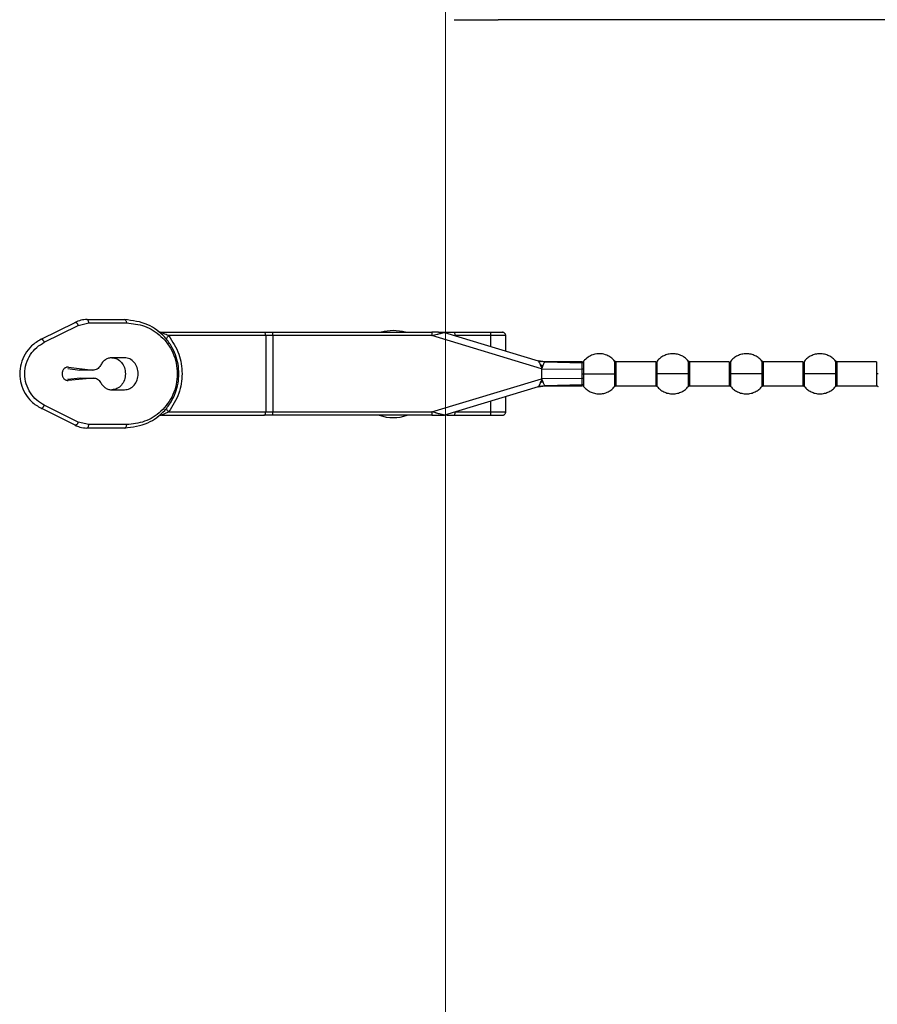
# Paper-space layout 'Sheet2' of a CAD drawing. Header units: millimetres. Extents: x 0 to 1118, y 0 to 864.
# Tile 49 of 232: x 328 to 349, y 274 to 298. Entities that reach past the tile are written whole.
import ezdxf

# ---------------------------------------------------------------- set-up
doc = ezdxf.new("R2010")
doc.units = ezdxf.units.MM
doc.styles.add('SLDTEXTSTYLE0', font='arial.ttf', dxfattribs={"width": 0.948})
doc.dimstyles.new('SLDDIMSTYLE1', dxfattribs={"dimtxt": 5.650301, "dimasz": 4.572, "dimexe": 0, "dimexo": 0.0625, "dimgap": 1.412575, "dimtad": 0, "dimtih": 1, "dimtoh": 1, "dimdec": 1, "dimlfac": 3, "dimrnd": 1e-09, "dimzin": 12, "dimdsep": 46, "dimtxsty": 'SLDTEXTSTYLE0', "dimsah": 1, "dimcen": 0.09, "dimadec": 0, "dimazin": 3, "dimtfac": 1, "dimtofl": 0, "dimtmove": 0, "dimatfit": 3, "dimfxl": 1, "dimfrac": 2, "dimtolj": 1, "dimtzin": 12, "dimarcsym": 0})

# ---------------------------------------------------------------- blocks, each defined once
blk = doc.blocks.new('_D_2')
at = {"color": 7, "linetype": 'Continuous', "lineweight": 0}
for p, q in [((338.327, 299.309), (338.327, 255.748)), ((497.077, 299.309), (497.077, 255.748)), ((338.327, 257.349), (405.413, 257.349)), ((497.077, 257.349), (429.99, 257.349))]:
    blk.add_line(p, q, dxfattribs=at)
for points in [[(338.327, 257.349), (342.899, 256.587), (342.899, 258.111)], [(497.077, 257.349), (492.505, 258.111), (492.505, 256.587)]]:
    blk.add_solid(points, dxfattribs=at)
at = {"color": 7, "linetype": 'Continuous', "lineweight": 0, "char_height": 5.8208, "attachment_point": 1, "style": 'SLDTEXTSTYLE0'}
for s, insert in [('476.3', (408, 264.852)), ('(18.75)', (405.413, 256.175))]:
    blk.add_mtext(s, dxfattribs=dict(at, insert=insert))

psp = doc.layouts.new('Sheet2')

# ---------------------------------------------------------------- linework, layer by layer
at = {"color": 7, "linetype": 'Continuous', "lineweight": 30}
for p, q in [((495.7642, 298.2733), (339.6389, 298.2733)), ((329.3953, 290.807), (330.3347, 290.807)), ((328.2519, 290.316), (329.0982, 290.7372)), ((328.3332, 290.2414), (329.1795, 290.6626)), ((329.1795, 290.6626), (329.4394, 290.7237)), ((329.4394, 290.7237), (330.3788, 290.7237)), ((331.2622, 290.4903), (333.8027, 290.4903)), ((333.8469, 290.407), (331.4286, 290.407)), ((333.8469, 290.407), (333.8469, 288.507)), ((334.0235, 290.407), (333.8469, 290.407)), ((334.0235, 290.407), (334.0235, 290.4903)), ((334.0235, 290.4903), (337.9855, 290.4903)), ((334.0235, 290.407), (334.0235, 288.507)), ((337.9855, 290.407), (334.0235, 290.407)), ((337.9855, 290.4903), (337.9855, 290.407)), ((338.1493, 290.4903), (337.9855, 290.4903)), ((340.72, 289.5829), (337.9855, 290.407)), ((338.2984, 290.4868), (340.6336, 289.783)), ((338.534, 290.4903), (339.4524, 290.4903)), ((339.4546, 290.407), (338.5671, 290.407)), ((339.4546, 290.1383), (339.4546, 290.407)), ((339.8265, 290.0263), (339.8265, 290.4098)), ((330.3317, 289.857), (330.0207, 289.857)), ((328.9158, 289.5867), (329.2218, 289.55)), ((328.9326, 289.6228), (329.5398, 289.55)), ((329.5398, 289.55), (329.2218, 289.55)), ((340.6244, 289.7858), (340.7203, 289.7642)), ((340.678, 289.7714), (340.6324, 289.7834)), ((340.633, 289.7832), (340.8127, 289.7553)), ((340.6336, 289.7831), (340.6336, 289.783)), ((340.6337, 289.783), (340.8127, 289.7553)), ((340.6884, 289.769), (340.6344, 289.7827)), ((340.72, 289.7643), (340.6739, 289.7723)), ((340.6953, 289.7686), (340.674, 289.7723)), ((340.8098, 289.7548), (340.6884, 289.769)), ((340.7063, 289.6458), (340.6933, 289.6728)), ((340.7151, 289.6698), (340.6934, 289.6729)), ((340.7063, 289.6458), (340.7151, 289.6698)), ((340.7063, 289.6458), (340.7172, 289.6232)), ((340.7151, 289.6698), (340.7528, 289.6652)), ((340.7172, 289.6232), (340.7237, 289.5999)), ((340.72, 289.5829), (340.72, 289.3311)), ((340.72, 289.5829), (341.7283, 289.5734)), ((340.8183, 289.757), (340.7203, 289.7642)), ((341.7345, 289.757), (340.8042, 289.757)), ((340.8127, 289.7553), (340.8098, 289.7548)), ((340.8098, 289.7548), (341.7282, 289.7318)), ((340.8098, 289.7548), (340.8098, 289.7548)), ((341.729, 289.457), (341.7283, 289.5734)), ((341.7677, 289.7684), (341.7676, 289.7752)), ((341.7676, 289.457), (341.768, 289.5799)), ((343.5624, 289.757), (342.5776, 289.757)), ((345.3957, 289.757), (344.4109, 289.757)), ((347.229, 289.757), (346.2442, 289.757)), ((349.0624, 289.757), (348.0776, 289.757)), ((329.2351, 289.3481), (328.9138, 289.3186)), ((329.5531, 289.3481), (328.9292, 289.2908)), ((329.2351, 289.3481), (329.5531, 289.3481)), ((337.9855, 288.507), (340.72, 289.3311)), ((340.7237, 289.3141), (340.7183, 289.293)), ((341.7283, 289.3407), (340.72, 289.3311)), ((341.7283, 289.3407), (341.729, 289.457)), ((341.768, 289.3341), (341.7676, 289.457)), ((330.0207, 289.057), (330.3317, 289.057)), ((340.6335, 289.131), (338.2984, 288.4272)), ((340.7208, 289.1499), (340.6244, 289.1282)), ((340.633, 289.1308), (340.8127, 289.1587)), ((340.6335, 289.131), (340.6336, 289.131)), ((340.6339, 289.1311), (340.6718, 289.1413)), ((340.6743, 289.1418), (340.6958, 289.1455)), ((340.6958, 289.1455), (340.7211, 289.1499)), ((340.6959, 289.2462), (340.7035, 289.2619)), ((340.6959, 289.2462), (340.7086, 289.248)), ((340.6975, 289.1458), (340.7206, 289.1498)), ((340.7183, 289.293), (340.7035, 289.2619)), ((340.7086, 289.248), (340.7035, 289.2619)), ((340.7086, 289.248), (340.7511, 289.2533)), ((340.7183, 289.293), (340.7363, 289.2952)), ((340.7208, 289.1499), (340.8194, 289.157)), ((340.7363, 289.2952), (340.7511, 289.2533)), ((340.8042, 289.157), (341.7345, 289.157)), ((341.7282, 289.1822), (340.8098, 289.1593)), ((340.8098, 289.1593), (340.8127, 289.1587)), ((340.8098, 289.1593), (340.8098, 289.1593)), ((342.5776, 289.157), (343.5624, 289.157)), ((344.4109, 289.157), (345.3957, 289.157)), ((346.2442, 289.157), (347.229, 289.157)), ((348.0776, 289.157), (349.0624, 289.157)), ((339.8265, 288.5042), (339.8265, 288.8877)), ((329.0982, 288.1768), (328.2519, 288.598)), ((329.1795, 288.2514), (328.3332, 288.6726)), ((339.4546, 288.507), (339.4546, 288.7757)), ((331.2622, 288.4237), (333.8027, 288.4237)), ((331.4286, 288.507), (333.8469, 288.507)), ((333.8469, 288.507), (334.0235, 288.507)), ((334.0235, 288.4237), (334.0235, 288.507)), ((334.0235, 288.507), (337.9855, 288.507)), ((337.9855, 288.4237), (334.0235, 288.4237)), ((337.9853, 288.4286), (338.1556, 288.4286)), ((337.9855, 288.507), (337.9855, 288.4237)), ((338.2743, 288.4237), (338.2984, 288.4272)), ((338.534, 288.4237), (339.4524, 288.4237)), ((338.5671, 288.507), (339.4546, 288.507)), ((329.4394, 288.1903), (329.1795, 288.2514)), ((330.3347, 288.107), (329.3953, 288.107)), ((330.3788, 288.1903), (329.4394, 288.1903))]:
    psp.add_line(p, q, dxfattribs=at)
at = {"color": 8, "linetype": 'Continuous', "lineweight": 30}
for p, q in [((341.7681, 289.7485), (341.7677, 289.7684)), ((342.539, 289.7752), (342.539, 289.457)), ((342.5776, 289.457), (342.5776, 289.757)), ((343.5624, 289.757), (343.5624, 289.457)), ((344.3723, 289.7752), (344.3723, 289.457)), ((344.4109, 289.457), (344.4109, 289.757)), ((345.3957, 289.757), (345.3957, 289.457)), ((346.2056, 289.7752), (346.2056, 289.457)), ((346.2442, 289.457), (346.2442, 289.757)), ((347.229, 289.757), (347.229, 289.457)), ((348.039, 289.7752), (348.039, 289.457)), ((348.0776, 289.457), (348.0776, 289.757)), ((349.0624, 289.757), (349.0624, 289.457)), ((342.5776, 289.157), (342.5776, 289.457)), ((343.5624, 289.457), (343.5624, 289.157)), ((343.6009, 289.1388), (343.6009, 289.457)), ((344.3723, 289.457), (344.3723, 289.1388)), ((344.4109, 289.157), (344.4109, 289.457)), ((345.3957, 289.457), (345.3957, 289.157)), ((345.4343, 289.1388), (345.4343, 289.457)), ((346.2056, 289.457), (346.2056, 289.1388)), ((346.2442, 289.157), (346.2442, 289.457)), ((347.229, 289.457), (347.229, 289.157)), ((347.2676, 289.1388), (347.2676, 289.457)), ((348.039, 289.457), (348.039, 289.1388)), ((348.0776, 289.157), (348.0776, 289.457)), ((349.0624, 289.457), (349.0624, 289.157)), ((338.0851, 288.4816), (337.9855, 288.507))]:
    psp.add_line(p, q, dxfattribs=at)
at = {"color": 7, "linetype": 'Continuous', "lineweight": 30}
for centre, radius, start, end in [((339.3676, 716.1227), 417.8495, 269.886271, 270.037195), ((337.0249, 289.4496), 1.0833, 73.88099, 106.11901), ((331.2622, 288.257), 0.1667, 90, 127.70138), ((337.0249, 289.4496), 1.0833, 251.26339, 288.73661)]:
    psp.add_arc(centre, radius, start, end, dxfattribs=at)
for points, knots in [([(329.3953, 290.807), (329.3442, 290.8041), (329.242, 290.7982), (329.1462, 290.7575), (329.0982, 290.7372)], [0, 0, 0, 0, 0.4996276, 1, 1, 1, 1]), ([(329.4394, 290.7237), (329.4388, 290.7346), (329.4374, 290.7564), (329.4272, 290.784), (329.4126, 290.8032), (329.4011, 290.8058), (329.3953, 290.807)], [0, 0, 0, 0, 0.2499844, 0.5000245, 0.7500063, 1, 1, 1, 1]), ([(330.3347, 290.807), (330.3405, 290.8058), (330.352, 290.8032), (330.3666, 290.784), (330.3768, 290.7564), (330.3782, 290.7346), (330.3788, 290.7237)], [0, 0, 0, 0, 0.2500067, 0.4999723, 0.7500185, 1, 1, 1, 1]), ([(330.3347, 288.107), (330.5327, 288.1317), (330.897, 288.177), (331.2812, 288.4669), (331.4936, 288.7483), (331.6052, 288.9786), (331.6704, 289.2167), (331.6918, 289.4571), (331.6703, 289.6976), (331.6052, 289.9355), (331.4935, 290.1659), (331.2811, 290.4472), (330.8969, 290.737), (330.5327, 290.7823), (330.3347, 290.807)], [0, 0, 0, 0, 0.1498452, 0.2755548, 0.3370705, 0.3945474, 0.447781, 0.500035, 0.5522638, 0.6054682, 0.6629779, 0.7245201, 0.850153, 1, 1, 1, 1]), ([(329.0982, 290.7372), (329.1012, 290.7382), (329.107, 290.7402), (329.1178, 290.7382), (329.1293, 290.7326), (329.1411, 290.7234), (329.1526, 290.7112), (329.1633, 290.6964), (329.1726, 290.6799), (329.1772, 290.6684), (329.1795, 290.6626)], [0, 0, 0, 0, 0.1249872, 0.249988, 0.3750012, 0.4999995, 0.6249481, 0.7499826, 0.874984, 1, 1, 1, 1]), ([(330.3788, 290.7237), (330.5326, 290.7077), (330.8398, 290.6757), (331.1874, 290.4554), (331.4106, 290.2066), (331.5417, 289.9817), (331.626, 289.7277), (331.6552, 289.457), (331.626, 289.1863), (331.5417, 288.9323), (331.4106, 288.7074), (331.1874, 288.4586), (330.8398, 288.2383), (330.5326, 288.2063), (330.3788, 288.1903)], [0, 0, 0, 0, 0.1252073, 0.2501266, 0.3127216, 0.3752257, 0.4376396, 0.4999986, 0.5623599, 0.6247739, 0.6872778, 0.749871, 0.8747927, 1, 1, 1, 1]), ([(328.2519, 290.316), (328.1694, 290.2658), (328.0153, 290.1721), (327.8458, 289.9544), (327.7429, 289.7141), (327.7087, 289.457), (327.743, 289.1998), (327.8458, 288.9595), (328.0153, 288.7419), (328.1694, 288.6482), (328.2519, 288.598)], [0, 0, 0, 0, 0.1436433, 0.2682829, 0.3867639, 0.500015, 0.6132626, 0.7317439, 0.8563699, 1, 1, 1, 1]), ([(328.3332, 290.2414), (328.3309, 290.2472), (328.3263, 290.2587), (328.317, 290.2752), (328.3063, 290.29), (328.2948, 290.3023), (328.2829, 290.3114), (328.2715, 290.317), (328.2607, 290.319), (328.2549, 290.317), (328.2519, 290.316)], [0, 0, 0, 0, 0.1250215, 0.2499693, 0.3750076, 0.5000103, 0.6250216, 0.7499984, 0.875009, 1, 1, 1, 1]), ([(331.1603, 290.5251), (331.1758, 290.5151), (331.2069, 290.4951), (331.2437, 290.4919), (331.2622, 290.4903)], [0, 0, 0, 0, 0.5000613, 1, 1, 1, 1]), ([(331.4286, 290.407), (331.3871, 290.4239), (331.3368, 290.4445), (331.2768, 290.4705), (331.2625, 290.4776), (331.2571, 290.4807), (331.254, 290.4827), (331.2518, 290.4845), (331.25, 290.4868), (331.2507, 290.49), (331.2573, 290.4902), (331.2622, 290.4903)], [0, 0, 0, 0, 0.5937769, 0.7207391, 0.7658177, 0.7848437, 0.8022959, 0.8202135, 0.838616, 0.8804428, 1, 1, 1, 1]), ([(331.387, 290.3026), (331.3844, 290.3078), (331.3792, 290.3185), (331.3855, 290.3441), (331.4015, 290.3744), (331.4197, 290.3963), (331.4286, 290.407)], [0, 0, 0, 0, 0.2448007, 0.5000129, 0.7551827, 1, 1, 1, 1]), ([(331.4286, 290.407), (331.5253, 290.2597), (331.709, 289.9797), (331.7885, 289.4575), (331.7092, 288.9349), (331.5255, 288.6548), (331.4286, 288.507)], [0, 0, 0, 0, 0.2630477, 0.4999469, 0.7362432, 1, 1, 1, 1]), ([(333.8469, 290.407), (333.8462, 290.4179), (333.8449, 290.4398), (333.8347, 290.4673), (333.8201, 290.4866), (333.8085, 290.4891), (333.8027, 290.4903)], [0, 0, 0, 0, 0.2500512, 0.4999939, 0.7500292, 1, 1, 1, 1]), ([(333.8027, 290.4903), (333.8373, 290.4903), (333.9064, 290.4903), (333.9845, 290.4903), (334.0235, 290.4903)], [0, 0, 0, 0, 0.5000151, 1, 1, 1, 1]), ([(337.9855, 290.407), (338.0293, 290.4182), (338.1046, 290.4374), (338.1921, 290.4596), (338.245, 290.4732), (338.2753, 290.481), (338.2949, 290.4858), (338.2973, 290.4865), (338.2984, 290.4868)], [0, 0, 0, 0, 0.3439021, 0.5908275, 0.7195406, 0.8278378, 0.9193521, 1, 1, 1, 1]), ([(338.1523, 290.4903), (338.1585, 290.4903), (338.1772, 290.4903), (338.2238, 290.4903), (338.2871, 290.4903), (338.3326, 290.4903), (338.3528, 290.4903)], [0, 0, 0, 0, 0.1117515, 0.336073, 0.7057371, 1, 1, 1, 1]), ([(338.3528, 290.4903), (338.3833, 290.4903), (338.4443, 290.4903), (338.5041, 290.4903), (338.534, 290.4903)], [0, 0, 0, 0, 0.5000065, 1, 1, 1, 1]), ([(338.5671, 290.407), (338.5665, 290.4188), (338.5653, 290.4434), (338.5563, 290.4713), (338.5452, 290.4876), (338.5376, 290.4895), (338.534, 290.4903)], [0, 0, 0, 0, 0.2702792, 0.5624317, 0.7897458, 1, 1, 1, 1]), ([(339.4546, 290.407), (339.4546, 290.4123), (339.4546, 290.4231), (339.4541, 290.4388), (339.4533, 290.4536), (339.452, 290.4703), (339.4511, 290.4867), (339.4519, 290.489), (339.4524, 290.4903)], [0, 0, 0, 0, 0.1046942, 0.21530882, 0.33172458, 0.45319765, 0.68866776, 1, 1, 1, 1]), ([(339.4524, 290.4903), (339.4633, 290.4903), (339.4851, 290.4903), (339.5294, 290.4903), (339.5807, 290.4903), (339.6352, 290.4903), (339.6831, 290.4903), (339.7171, 290.4903), (339.7372, 290.4903), (339.7454, 290.4903), (339.7412, 290.4903), (339.739, 290.4903)], [0, 0, 0, 0, 0.1027307, 0.2056783, 0.3261638, 0.4526779, 0.5785589, 0.6973308, 0.7975482, 0.8981769, 1, 1, 1, 1]), ([(339.8265, 290.407), (339.826, 290.4135), (339.8252, 290.4255), (339.8185, 290.4442), (339.8061, 290.4637), (339.7872, 290.4791), (339.7649, 290.4886), (339.7505, 290.4897), (339.7429, 290.4903)], [0, 0, 0, 0, 0.1479261, 0.2748088, 0.4476553, 0.6697467, 0.8252364, 1, 1, 1, 1]), ([(328.3332, 288.6726), (328.2678, 288.7114), (328.1373, 288.7888), (327.9802, 288.9732), (327.873, 289.2001), (327.8347, 289.457), (327.873, 289.714), (327.9802, 289.9409), (328.1373, 290.1252), (328.2678, 290.2026), (328.3332, 290.2414)], [0, 0, 0, 0, 0.1255572, 0.2507191, 0.3755074, 0.4999981, 0.6244887, 0.7492769, 0.8744422, 1, 1, 1, 1]), ([(330.0207, 289.857), (329.9915, 289.8544), (329.9332, 289.8493), (329.8518, 289.8084), (329.7801, 289.747), (329.7465, 289.6906), (329.7296, 289.6623)], [0, 0, 0, 0, 0.2500056, 0.4999989, 0.750011, 1, 1, 1, 1]), ([(330.0137, 289.857), (330.0582, 289.851), (330.1471, 289.839), (330.2592, 289.7465), (330.3377, 289.6143), (330.3479, 289.5094), (330.3529, 289.457)], [0, 0, 0, 0, 0.2499909, 0.4999952, 0.7499999, 1, 1, 1, 1]), ([(330.6709, 289.457), (330.6658, 289.5094), (330.6556, 289.6142), (330.5772, 289.7465), (330.465, 289.839), (330.3761, 289.851), (330.3317, 289.857)], [0, 0, 0, 0, 0.2499988, 0.4999959, 0.7500084, 1, 1, 1, 1]), ([(342.539, 289.7752), (342.509, 289.8064), (342.4529, 289.8649), (342.3352, 289.9288), (342.1823, 289.9671), (342.0158, 289.9471), (341.8667, 289.8773), (341.7998, 289.8079), (341.7647, 289.7716)], [0, 0, 0, 0, 0.1463452, 0.2740738, 0.4499892, 0.6746482, 0.8295841, 1, 1, 1, 1]), ([(344.3723, 289.7752), (344.3494, 289.7998), (344.302, 289.851), (344.2098, 289.9088), (344.1029, 289.948), (343.9866, 289.9616), (343.8703, 289.948), (343.7634, 289.9088), (343.6713, 289.851), (343.6238, 289.7998), (343.6009, 289.7752)], [0, 0, 0, 0, 0.1143027, 0.2373124, 0.3668808, 0.4999976, 0.6331199, 0.7626884, 0.8856932, 1, 1, 1, 1]), ([(346.2056, 289.7752), (346.1828, 289.7998), (346.1353, 289.851), (346.0432, 289.9088), (345.9363, 289.948), (345.82, 289.9616), (345.7036, 289.948), (345.5967, 289.9088), (345.5046, 289.851), (345.4571, 289.7998), (345.4343, 289.7752)], [0, 0, 0, 0, 0.1143068, 0.2373118, 0.3668804, 0.4999972, 0.6331196, 0.7626882, 0.8856932, 1, 1, 1, 1]), ([(348.039, 289.7752), (348.0161, 289.7998), (347.9686, 289.851), (347.8765, 289.9088), (347.7696, 289.948), (347.6533, 289.9616), (347.537, 289.948), (347.4301, 289.9088), (347.338, 289.851), (347.2905, 289.7998), (347.2676, 289.7752)], [0, 0, 0, 0, 0.1143068, 0.2373118, 0.3668804, 0.5000028, 0.6331196, 0.7626882, 0.8856932, 1, 1, 1, 1]), ([(328.9326, 289.6228), (328.9228, 289.6233), (328.9032, 289.6242), (328.8743, 289.6166), (328.8474, 289.6026), (328.8235, 289.5822), (328.8036, 289.5565), (328.7887, 289.5265), (328.7793, 289.4935), (328.7759, 289.459), (328.7786, 289.4244), (328.7873, 289.3911), (328.8016, 289.3607), (328.821, 289.3345), (328.8445, 289.3134), (328.8711, 289.2987), (328.8998, 289.2902), (328.9194, 289.2906), (328.9292, 289.2908)], [0, 0, 0, 0, 0.0624906, 0.1249924, 0.1874995, 0.2499975, 0.3125045, 0.3749957, 0.4374985, 0.4999894, 0.5624893, 0.6249861, 0.6874923, 0.7500031, 0.8124841, 0.8749998, 0.9374934, 1, 1, 1, 1]), ([(329.7296, 289.6623), (329.7187, 289.6443), (329.6969, 289.6084), (329.6496, 289.5711), (329.596, 289.5487), (329.5585, 289.5495), (329.5398, 289.55)], [0, 0, 0, 0, 0.2499745, 0.4999847, 0.7499803, 1, 1, 1, 1]), ([(340.6336, 289.783), (340.6352, 289.782), (340.6388, 289.7798), (340.6487, 289.7671), (340.6566, 289.7505), (340.6614, 289.7405)], [0, 0, 0, 0, 0.2433819, 0.5390223, 1, 1, 1, 1]), ([(340.6614, 289.7405), (340.6658, 289.731), (340.6751, 289.7107), (340.687, 289.686), (340.6933, 289.6728)], [0, 0, 0, 0, 0.4684011, 1, 1, 1, 1]), ([(340.6615, 289.7405), (340.6677, 289.7487), (340.6798, 289.7647), (340.6856, 289.7676), (340.6884, 289.769)], [0, 0, 0, 0, 0.5144921, 1, 1, 1, 1]), ([(340.7172, 289.6232), (340.7205, 289.6228), (340.727, 289.622), (340.7336, 289.6212), (340.7369, 289.6208)], [0, 0, 0, 0, 0.50030458, 1, 1, 1, 1]), ([(340.7237, 289.5999), (340.7225, 289.5981), (340.7206, 289.5954), (340.7183, 289.5911), (340.7181, 289.5869), (340.7193, 289.5843), (340.72, 289.5829)], [0, 0, 0, 0, 0.3507262, 0.537881, 0.7686841, 1, 1, 1, 1]), ([(340.7369, 289.6208), (340.7352, 289.6164), (340.7322, 289.6086), (340.7263, 289.6025), (340.7237, 289.5999)], [0, 0, 0, 0, 0.5623358, 1, 1, 1, 1]), ([(340.7528, 289.6652), (340.7502, 289.6581), (340.745, 289.6438), (340.7396, 289.6285), (340.7369, 289.6208)], [0, 0, 0, 0, 0.49932, 1, 1, 1, 1]), ([(340.8098, 289.7548), (340.8072, 289.7531), (340.802, 289.7498), (340.7886, 289.7302), (340.7686, 289.7034), (340.7581, 289.678), (340.7528, 289.6652)], [0, 0, 0, 0, 0.2368847, 0.4920993, 0.7455286, 1, 1, 1, 1]), ([(341.7283, 289.5734), (341.7281, 289.5906), (341.7278, 289.625), (341.7277, 289.6693), (341.7277, 289.7065), (341.728, 289.7233), (341.7282, 289.7318)], [0, 0, 0, 0, 0.2507532, 0.5001732, 0.7495316, 1, 1, 1, 1]), ([(341.7681, 289.7485), (341.7655, 289.746), (341.7603, 289.7409), (341.7504, 289.7356), (341.7395, 289.7322), (341.7319, 289.7319), (341.7282, 289.7318)], [0, 0, 0, 0, 0.2472433, 0.5006205, 0.7537429, 1, 1, 1, 1]), ([(341.768, 289.5799), (341.7655, 289.5789), (341.7603, 289.5769), (341.7504, 289.5748), (341.7396, 289.5735), (341.732, 289.5734), (341.7283, 289.5734)], [0, 0, 0, 0, 0.2468062, 0.4999906, 0.7532075, 1, 1, 1, 1]), ([(341.768, 289.5799), (341.7684, 289.617), (341.7691, 289.6896), (341.7684, 289.7291), (341.7681, 289.7485)], [0, 0, 0, 0, 0.51077007, 1, 1, 1, 1]), ([(342.5776, 289.757), (342.5739, 289.7572), (342.5665, 289.7577), (342.556, 289.7615), (342.5464, 289.7673), (342.5413, 289.7727), (342.5389, 289.7753)], [0, 0, 0, 0, 0.247007, 0.5001464, 0.7532057, 1, 1, 1, 1]), ([(344.4109, 289.757), (344.4072, 289.7572), (344.3999, 289.7577), (344.3893, 289.7615), (344.3797, 289.7673), (344.3747, 289.7727), (344.3722, 289.7753)], [0, 0, 0, 0, 0.2469191, 0.5000828, 0.7532622, 1, 1, 1, 1]), ([(346.2442, 289.757), (346.2406, 289.7572), (346.2332, 289.7577), (346.2226, 289.7615), (346.213, 289.7673), (346.208, 289.7727), (346.2055, 289.7753)], [0, 0, 0, 0, 0.2470295, 0.5000855, 0.7532635, 1, 1, 1, 1]), ([(348.0776, 289.757), (348.0739, 289.7572), (348.0665, 289.7577), (348.056, 289.7615), (348.0464, 289.7673), (348.0413, 289.7727), (348.0389, 289.7753)], [0, 0, 0, 0, 0.2470097, 0.5000454, 0.753203, 1, 1, 1, 1]), ([(329.5531, 289.3481), (329.5709, 289.3481), (329.6067, 289.3481), (329.6575, 289.3266), (329.7028, 289.2917), (329.7243, 289.2581), (329.7351, 289.2413)], [0, 0, 0, 0, 0.2500233, 0.5000276, 0.7500236, 1, 1, 1, 1]), ([(330.3529, 289.457), (330.3479, 289.4046), (330.3377, 289.2998), (330.2592, 289.1675), (330.1471, 289.075), (330.0582, 289.063), (330.0137, 289.057)], [0, 0, 0, 0, 0.2500023, 0.5000092, 0.7500069, 1, 1, 1, 1]), ([(330.3317, 289.057), (330.3761, 289.063), (330.465, 289.075), (330.5772, 289.1675), (330.6556, 289.2998), (330.6658, 289.4046), (330.6709, 289.457)], [0, 0, 0, 0, 0.2499939, 0.4999997, 0.749999, 1, 1, 1, 1]), ([(340.72, 289.3311), (340.7193, 289.3298), (340.7181, 289.3272), (340.7183, 289.3229), (340.7206, 289.3186), (340.7225, 289.3159), (340.7237, 289.3141)], [0, 0, 0, 0, 0.2291197, 0.4606448, 0.6470756, 1, 1, 1, 1]), ([(340.7237, 289.3141), (340.7252, 289.313), (340.7281, 289.3109), (340.733, 289.3047), (340.7349, 289.2991), (340.7363, 289.2952)], [0, 0, 0, 0, 0.2286258, 0.4681759, 1, 1, 1, 1]), ([(341.7282, 289.1822), (341.728, 289.1907), (341.7277, 289.2075), (341.7277, 289.2447), (341.7278, 289.289), (341.7281, 289.3234), (341.7283, 289.3407)], [0, 0, 0, 0, 0.25043201, 0.49978529, 0.74924529, 1, 1, 1, 1]), ([(341.768, 289.3341), (341.7655, 289.3351), (341.7603, 289.3371), (341.7504, 289.3392), (341.7395, 289.3406), (341.732, 289.3406), (341.7283, 289.3407)], [0, 0, 0, 0, 0.2473239, 0.5007027, 0.7537572, 1, 1, 1, 1]), ([(341.729, 289.457), (341.7326, 289.457), (341.74, 289.457), (341.7505, 289.457), (341.7601, 289.457), (341.7651, 289.457), (341.7676, 289.457)], [0, 0, 0, 0, 0.2464856, 0.4993937, 0.7526025, 1, 1, 1, 1]), ([(341.7676, 289.457), (341.7905, 289.457), (341.8379, 289.457), (341.9301, 289.457), (342.037, 289.457), (342.1533, 289.457), (342.2696, 289.457), (342.3765, 289.457), (342.4686, 289.457), (342.5161, 289.457), (342.539, 289.457)], [0, 0, 0, 0, 0.11430692, 0.2373149, 0.36688248, 0.50000373, 0.63311954, 0.76268759, 0.88569006, 1, 1, 1, 1]), ([(341.7681, 289.1655), (341.7684, 289.1849), (341.7691, 289.2245), (341.7684, 289.297), (341.768, 289.3341)], [0, 0, 0, 0, 0.4891762, 1, 1, 1, 1]), ([(342.5776, 289.457), (342.5692, 289.457), (342.5543, 289.457), (342.5437, 289.457), (342.539, 289.457)], [0, 0, 0, 0, 0.559996, 1, 1, 1, 1]), ([(343.6009, 289.457), (343.5948, 289.457), (343.5837, 289.457), (343.5689, 289.457), (343.5624, 289.457)], [0, 0, 0, 0, 0.5600253, 1, 1, 1, 1]), ([(344.3723, 289.457), (344.3363, 289.457), (344.2607, 289.457), (344.1038, 289.457), (343.9212, 289.457), (343.7365, 289.457), (343.6446, 289.457), (343.6009, 289.457)], [0, 0, 0, 0, 0.1742044, 0.3654386, 0.5645287, 0.7930028, 1, 1, 1, 1]), ([(344.3723, 289.457), (344.3785, 289.457), (344.3895, 289.457), (344.4043, 289.457), (344.4109, 289.457)], [0, 0, 0, 0, 0.5600253, 1, 1, 1, 1]), ([(345.4343, 289.457), (345.4281, 289.457), (345.4171, 289.457), (345.4022, 289.457), (345.3957, 289.457)], [0, 0, 0, 0, 0.5600253, 1, 1, 1, 1]), ([(346.2056, 289.457), (346.1696, 289.457), (346.094, 289.457), (345.9371, 289.457), (345.7545, 289.457), (345.5698, 289.457), (345.4779, 289.457), (345.4343, 289.457)], [0, 0, 0, 0, 0.1742045, 0.365444, 0.5645285, 0.7930027, 1, 1, 1, 1]), ([(346.2056, 289.457), (346.2118, 289.457), (346.2228, 289.457), (346.2377, 289.457), (346.2442, 289.457)], [0, 0, 0, 0, 0.5600253, 1, 1, 1, 1]), ([(347.2676, 289.457), (347.2614, 289.457), (347.2504, 289.457), (347.2356, 289.457), (347.229, 289.457)], [0, 0, 0, 0, 0.5600253, 1, 1, 1, 1]), ([(348.039, 289.457), (348.003, 289.457), (347.9274, 289.457), (347.7704, 289.457), (347.5879, 289.457), (347.4032, 289.457), (347.3113, 289.457), (347.2676, 289.457)], [0, 0, 0, 0, 0.17420872, 0.36544299, 0.5645275, 0.79300709, 1, 1, 1, 1]), ([(348.039, 289.457), (348.0452, 289.457), (348.0562, 289.457), (348.071, 289.457), (348.0776, 289.457)], [0, 0, 0, 0, 0.5600253, 1, 1, 1, 1]), ([(349.1009, 289.457), (349.0948, 289.457), (349.0837, 289.457), (349.0689, 289.457), (349.0624, 289.457)], [0, 0, 0, 0, 0.5599628, 1, 1, 1, 1]), ([(329.7351, 289.2413), (329.7521, 289.2145), (329.7861, 289.1608), (329.8564, 289.1029), (329.9358, 289.0642), (329.9924, 289.0594), (330.0207, 289.057)], [0, 0, 0, 0, 0.2500081, 0.4999924, 0.7499979, 1, 1, 1, 1]), ([(340.6539, 289.1577), (340.6494, 289.15), (340.6413, 289.1361), (340.6359, 289.1326), (340.6335, 289.131)], [0, 0, 0, 0, 0.5599168, 1, 1, 1, 1]), ([(340.6959, 289.2462), (340.6877, 289.2291), (340.6714, 289.1949), (340.6597, 289.1701), (340.6539, 289.1577)], [0, 0, 0, 0, 0.5010273, 1, 1, 1, 1]), ([(340.6718, 289.1413), (340.6698, 289.142), (340.6656, 289.1435), (340.6579, 289.1529), (340.654, 289.1578)], [0, 0, 0, 0, 0.4891563, 1, 1, 1, 1]), ([(340.6718, 289.1413), (340.6946, 289.1461), (340.7401, 289.1557), (340.7866, 289.1581), (340.8098, 289.1593)], [0, 0, 0, 0, 0.500359, 1, 1, 1, 1]), ([(340.7511, 289.2533), (340.7564, 289.2398), (340.767, 289.2131), (340.7877, 289.185), (340.8017, 289.1645), (340.8072, 289.161), (340.8098, 289.1593)], [0, 0, 0, 0, 0.2555586, 0.5079116, 0.7630935, 1, 1, 1, 1]), ([(341.7681, 289.1655), (341.7655, 289.168), (341.7603, 289.1731), (341.7504, 289.1784), (341.7395, 289.1818), (341.7319, 289.1821), (341.7282, 289.1822)], [0, 0, 0, 0, 0.2467493, 0.5000243, 0.7533118, 1, 1, 1, 1]), ([(341.7647, 289.1424), (341.7874, 289.1175), (341.8345, 289.0658), (341.9265, 289.007), (342.0336, 288.9668), (342.1505, 288.9524), (342.2676, 288.9655), (342.3753, 289.0046), (342.4681, 289.0626), (342.516, 289.114), (342.539, 289.1388)], [0, 0, 0, 0, 0.1139686, 0.2367621, 0.3662504, 0.49942, 0.6326717, 0.7624159, 0.8855774, 1, 1, 1, 1]), ([(342.539, 289.1388), (342.5415, 289.1415), (342.5465, 289.1469), (342.5561, 289.1526), (342.5666, 289.1563), (342.5739, 289.1568), (342.5776, 289.157)], [0, 0, 0, 0, 0.2469531, 0.4999575, 0.753054, 1, 1, 1, 1]), ([(343.5624, 289.157), (343.566, 289.1568), (343.5733, 289.1563), (343.5838, 289.1526), (343.5934, 289.1469), (343.5984, 289.1415), (343.6009, 289.1388)], [0, 0, 0, 0, 0.246946, 0.5000425, 0.7530469, 1, 1, 1, 1]), ([(343.6009, 289.1388), (343.6238, 289.1142), (343.6713, 289.0631), (343.7634, 289.0053), (343.8703, 288.9661), (343.9866, 288.9524), (344.1029, 288.9661), (344.2098, 289.0053), (344.302, 289.0631), (344.3494, 289.1142), (344.3723, 289.1388)], [0, 0, 0, 0, 0.1143068, 0.2373116, 0.3668801, 0.5000024, 0.6331192, 0.7626876, 0.8856973, 1, 1, 1, 1]), ([(344.3722, 289.1387), (344.3747, 289.1413), (344.3797, 289.1468), (344.3893, 289.1525), (344.3999, 289.1563), (344.4072, 289.1568), (344.4109, 289.157)], [0, 0, 0, 0, 0.2467551, 0.4998336, 0.7530882, 1, 1, 1, 1]), ([(345.3957, 289.157), (345.3993, 289.1568), (345.4067, 289.1563), (345.4172, 289.1526), (345.4267, 289.1469), (345.4318, 289.1415), (345.4343, 289.1388)], [0, 0, 0, 0, 0.2469524, 0.4999486, 0.7529596, 1, 1, 1, 1]), ([(345.4343, 289.1388), (345.4571, 289.1142), (345.5046, 289.0631), (345.5967, 289.0053), (345.7036, 288.9661), (345.82, 288.9524), (345.9363, 288.9661), (346.0432, 289.0053), (346.1353, 289.0631), (346.1828, 289.1142), (346.2056, 289.1388)], [0, 0, 0, 0, 0.1143068, 0.2373118, 0.3668804, 0.5000028, 0.6331196, 0.7626882, 0.8856932, 1, 1, 1, 1]), ([(346.2055, 289.1387), (346.208, 289.1413), (346.213, 289.1468), (346.2226, 289.1525), (346.2332, 289.1563), (346.2406, 289.1568), (346.2442, 289.157)], [0, 0, 0, 0, 0.2467537, 0.4998309, 0.7529777, 1, 1, 1, 1]), ([(347.229, 289.157), (347.2327, 289.1568), (347.24, 289.1563), (347.2505, 289.1526), (347.2601, 289.1469), (347.2651, 289.1415), (347.2676, 289.1388)], [0, 0, 0, 0, 0.2468414, 0.4999459, 0.7529582, 1, 1, 1, 1]), ([(347.2676, 289.1388), (347.2905, 289.1142), (347.338, 289.0631), (347.4301, 289.0053), (347.537, 288.9661), (347.6533, 288.9524), (347.7696, 288.9661), (347.8765, 289.0053), (347.9686, 289.0631), (348.0161, 289.1142), (348.039, 289.1388)], [0, 0, 0, 0, 0.1143068, 0.2373118, 0.3668804, 0.4999972, 0.6331196, 0.7626882, 0.8856932, 1, 1, 1, 1]), ([(348.0389, 289.1387), (348.0413, 289.1413), (348.0464, 289.1468), (348.056, 289.1525), (348.0665, 289.1563), (348.0739, 289.1568), (348.0776, 289.157)], [0, 0, 0, 0, 0.2468142, 0.4998711, 0.7529975, 1, 1, 1, 1]), ([(349.0624, 289.157), (349.066, 289.1568), (349.0733, 289.1563), (349.0838, 289.1526), (349.0934, 289.1469), (349.0984, 289.1415), (349.1009, 289.1388)], [0, 0, 0, 0, 0.246926, 0.500002, 0.752986, 1, 1, 1, 1]), ([(328.2519, 288.598), (328.2549, 288.597), (328.2607, 288.595), (328.2715, 288.597), (328.2829, 288.6026), (328.2948, 288.6118), (328.3063, 288.624), (328.317, 288.6388), (328.3263, 288.6553), (328.3309, 288.6668), (328.3332, 288.6726)], [0, 0, 0, 0, 0.1249885, 0.2499906, 0.3749846, 0.4999934, 0.6249937, 0.7499782, 0.8749809, 1, 1, 1, 1]), ([(331.4286, 288.507), (331.4197, 288.5177), (331.4015, 288.5396), (331.3855, 288.5699), (331.3792, 288.5955), (331.3845, 288.6062), (331.387, 288.6114)], [0, 0, 0, 0, 0.2448188, 0.49999, 0.7552038, 1, 1, 1, 1]), ([(331.2622, 288.4237), (331.2573, 288.4238), (331.2507, 288.424), (331.25, 288.4273), (331.2518, 288.4295), (331.254, 288.4313), (331.2571, 288.4333), (331.2625, 288.4364), (331.2769, 288.4435), (331.3368, 288.4695), (331.3871, 288.4901), (331.4286, 288.507)], [0, 0, 0, 0, 0.1195858, 0.1614064, 0.1798148, 0.1977051, 0.2151656, 0.2342084, 0.2792854, 0.4062435, 1, 1, 1, 1]), ([(333.8027, 288.4237), (333.8085, 288.4249), (333.8201, 288.4274), (333.8347, 288.4467), (333.8449, 288.4742), (333.8462, 288.4961), (333.8469, 288.507)], [0, 0, 0, 0, 0.2499895, 0.5000436, 0.7500049, 1, 1, 1, 1]), ([(334.0235, 288.4237), (333.9845, 288.4237), (333.9064, 288.4237), (333.8373, 288.4237), (333.8027, 288.4237)], [0, 0, 0, 0, 0.4999849, 1, 1, 1, 1]), ([(337.9855, 288.4237), (338.0405, 288.4237), (338.1222, 288.4237), (338.2147, 288.4237), (338.2562, 288.4237), (338.2701, 288.4237), (338.2737, 288.4237), (338.2741, 288.4237), (338.2743, 288.4237)], [0, 0, 0, 0, 0.5229235, 0.7769511, 0.9111968, 0.9588914, 0.9798341, 1, 1, 1, 1]), ([(338.2984, 288.4272), (338.297, 288.4275), (338.294, 288.4281), (338.2735, 288.4332), (338.2424, 288.4414), (338.1876, 288.4556), (338.1332, 288.4693), (338.0929, 288.4796), (338.0851, 288.4816)], [0, 0, 0, 0, 0.1137765, 0.2416621, 0.3914711, 0.5681466, 0.9163753, 1, 1, 1, 1]), ([(338.3528, 288.4237), (338.3833, 288.4237), (338.4443, 288.4237), (338.5041, 288.4237), (338.534, 288.4237)], [0, 0, 0, 0, 0.5000065, 1, 1, 1, 1]), ([(338.534, 288.4237), (338.5381, 288.4248), (338.5445, 288.4265), (338.5523, 288.4369), (338.5576, 288.4476), (338.5618, 288.461), (338.566, 288.4804), (338.5666, 288.4965), (338.5671, 288.507)], [0, 0, 0, 0, 0.2394629, 0.3683589, 0.5000291, 0.631645, 0.7605216, 1, 1, 1, 1]), ([(339.4524, 288.4237), (339.4519, 288.425), (339.4511, 288.4273), (339.452, 288.4437), (339.4533, 288.4605), (339.4541, 288.4753), (339.4546, 288.491), (339.4546, 288.5018), (339.4546, 288.507)], [0, 0, 0, 0, 0.3118262, 0.5476892, 0.6689066, 0.7850438, 0.8955001, 1, 1, 1, 1]), ([(339.4524, 288.4237), (339.4633, 288.4237), (339.4851, 288.4237), (339.5294, 288.4237), (339.5807, 288.4237), (339.6352, 288.4237), (339.6831, 288.4237), (339.7169, 288.4237), (339.7378, 288.4237), (339.7411, 288.4237), (339.7428, 288.4237)], [0, 0, 0, 0, 0.11488932, 0.22954672, 0.36400312, 0.50518724, 0.64566485, 0.77820898, 0.89050734, 1, 1, 1, 1]), ([(339.7429, 288.4237), (339.7494, 288.4241), (339.7616, 288.4249), (339.7801, 288.4315), (339.7997, 288.4439), (339.8152, 288.4629), (339.8247, 288.4851), (339.8259, 288.4994), (339.8265, 288.507)], [0, 0, 0, 0, 0.1515126, 0.2807155, 0.4541641, 0.6744213, 0.8278804, 1, 1, 1, 1]), ([(329.1795, 288.2514), (329.1772, 288.2457), (329.1726, 288.2341), (329.1633, 288.2176), (329.1526, 288.2028), (329.1411, 288.1906), (329.1293, 288.1814), (329.1178, 288.1758), (329.107, 288.1738), (329.1012, 288.1758), (329.0982, 288.1768)], [0, 0, 0, 0, 0.125021, 0.2499701, 0.3750097, 0.5000061, 0.6249775, 0.7499958, 0.8750077, 1, 1, 1, 1]), ([(329.0982, 288.1768), (329.1378, 288.1595), (329.2331, 288.1179), (329.3354, 288.111), (329.3953, 288.107)], [0, 0, 0, 0, 0.4156198, 1, 1, 1, 1]), ([(329.3953, 288.107), (329.4011, 288.1083), (329.4126, 288.1108), (329.4272, 288.13), (329.4374, 288.1576), (329.4388, 288.1794), (329.4394, 288.1903)], [0, 0, 0, 0, 0.2499691, 0.4999836, 0.7499505, 1, 1, 1, 1]), ([(330.3788, 288.1903), (330.3782, 288.1794), (330.3768, 288.1576), (330.3666, 288.13), (330.352, 288.1108), (330.3405, 288.1083), (330.3347, 288.107)], [0, 0, 0, 0, 0.2500467, 0.5000197, 0.7500179, 1, 1, 1, 1])]:
    psp.add_open_spline(points, degree=3, knots=knots, dxfattribs=at)
at = {"color": 8, "linetype": 'Continuous', "lineweight": 30}
for points, knots in [([(339.8241, 290.407), (339.8245, 290.407), (339.8254, 290.407), (339.8062, 290.407), (339.7697, 290.407), (339.7177, 290.407), (339.6553, 290.407), (339.5871, 290.407), (339.5174, 290.407), (339.4755, 290.407), (339.4546, 290.407)], [0, 0, 0, 0, 0.0729997, 0.205427, 0.3378566, 0.4702877, 0.6027154, 0.7351454, 0.867575, 1, 1, 1, 1]), ([(341.7282, 289.7318), (341.7284, 289.7391), (341.7289, 289.7537), (341.729, 289.7559), (341.729, 289.757)], [0, 0, 0, 0, 0.5006208, 1, 1, 1, 1]), ([(343.6009, 289.457), (343.6009, 289.4871), (343.6009, 289.5552), (343.6009, 289.6378), (343.6009, 289.6999), (343.6009, 289.7408), (343.6009, 289.7695), (343.6009, 289.7733), (343.6009, 289.7752)], [0, 0, 0, 0, 0.1806519, 0.4091332, 0.5428453, 0.6878697, 0.8415707, 1, 1, 1, 1]), ([(345.4343, 289.457), (345.4343, 289.4871), (345.4343, 289.5552), (345.4343, 289.6378), (345.4343, 289.6999), (345.4343, 289.7408), (345.4343, 289.7695), (345.4343, 289.7733), (345.4343, 289.7752)], [0, 0, 0, 0, 0.1806519, 0.4091332, 0.5428453, 0.6878697, 0.8415707, 1, 1, 1, 1]), ([(347.2676, 289.457), (347.2676, 289.4871), (347.2676, 289.5552), (347.2676, 289.6378), (347.2676, 289.6999), (347.2676, 289.7408), (347.2676, 289.7695), (347.2676, 289.7733), (347.2676, 289.7752)], [0, 0, 0, 0, 0.1806519, 0.4091332, 0.5428453, 0.6878697, 0.8415707, 1, 1, 1, 1]), ([(342.539, 289.457), (342.539, 289.4269), (342.539, 289.3588), (342.539, 289.2763), (342.539, 289.2141), (342.539, 289.1732), (342.539, 289.1445), (342.539, 289.1407), (342.539, 289.1388)], [0, 0, 0, 0, 0.180635, 0.4091198, 0.5428341, 0.687872, 0.8415683, 1, 1, 1, 1]), ([(341.729, 289.157), (341.729, 289.157), (341.729, 289.1537), (341.7288, 289.1623), (341.7284, 289.1756), (341.7282, 289.1822)], [0, 0, 0, 0, 0.0004919, 0.50019552, 1, 1, 1, 1]), ([(341.7676, 289.1389), (341.7676, 289.1389), (341.7676, 289.1332), (341.7676, 289.1453), (341.7679, 289.1588), (341.7681, 289.1655)], [0, 0, 0, 0, 0.00029108, 0.50018206, 1, 1, 1, 1]), ([(339.4546, 288.507), (339.4755, 288.507), (339.5174, 288.507), (339.5871, 288.507), (339.6553, 288.507), (339.7177, 288.507), (339.7697, 288.507), (339.8062, 288.507), (339.8254, 288.507), (339.8245, 288.507), (339.8241, 288.507)], [0, 0, 0, 0, 0.132425, 0.2648546, 0.3972846, 0.5297123, 0.6621434, 0.794573, 0.9270003, 1, 1, 1, 1])]:
    psp.add_open_spline(points, degree=3, knots=knots, dxfattribs=at)

# ---------------------------------------------------------------- dimensions: what is measured, and where the dimension line sits
at = {"color": 7, "linetype": 'Continuous', "lineweight": 0}
dim = psp.add_linear_dim(base=(497.0765436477, 257.3486519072), p1=(338.3265436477, 300.9092822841), p2=(497.0765436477, 300.9092822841), text='<>\\P(18.75)', dimstyle='SLDDIMSTYLE1', dxfattribs=at)
dim.commit()
dim.dimension.update_dxf_attribs({"geometry": '_D_2', "text_midpoint": (417.7015436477, 257.3486519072), "dimtype": 160})

doc.saveas('drawing.dxf')
